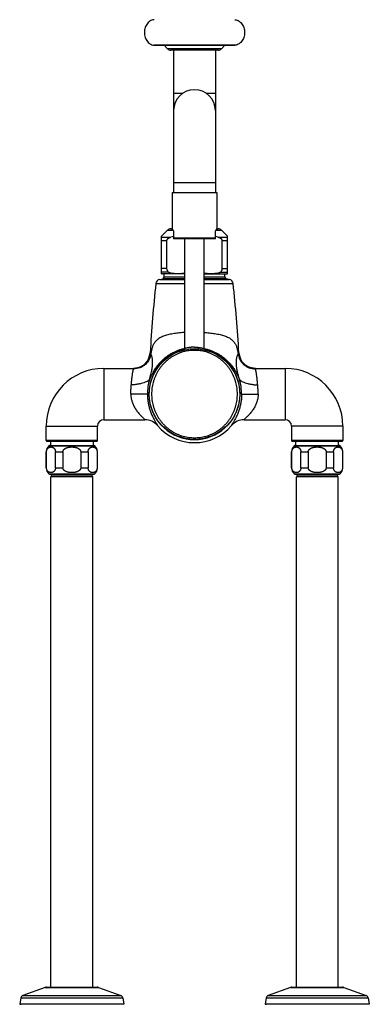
# Model space of a CAD drawing. Header units: millimetres. Extents: x 177 to 351, y 32 to 305.
# Tile 49 of 80: x 177 to 199, y 175 to 236. Entities that reach past the tile are written whole.
import ezdxf

# ---------------------------------------------------------------- set-up
doc = ezdxf.new("R2010")
doc.units = ezdxf.units.MM
doc.header["$LTSCALE"] = 30.734
doc.layers.get('0').update_dxf_attribs({"linetype": 'CONTINUOUS'})

msp = doc.modelspace()

# ---------------------------------------------------------------- linework, layer by layer
at = {"color": 7, "linetype": 'Continuous'}
for p, q in [((190.799, 234.751), (185.751, 234.751)), ((185.751, 234.749), (185.751, 234.751)), ((185.751, 234.749), (190.799, 234.749)), ((186.375, 234.749), (186.587, 234.536)), ((190.175, 234.749), (189.963, 234.536)), ((190.799, 234.749), (190.799, 234.751)), ((189.751, 234.449), (186.799, 234.449)), ((186.975, 234.449), (186.975, 225.579)), ((189.575, 234.449), (189.575, 225.579)), ((186.875, 225.579), (189.675, 225.579)), ((186.875, 225.579), (186.875, 223.351)), ((189.675, 225.579), (189.675, 223.351)), ((186.224, 222.848), (186.587, 223.211)), ((186.799, 223.299), (186.905, 223.299)), ((186.975, 223.179), (186.875, 223.352)), ((186.975, 223.179), (186.975, 222.679)), ((189.675, 223.352), (189.575, 223.179)), ((189.575, 222.679), (189.575, 223.179)), ((189.644, 223.299), (189.751, 223.299)), ((190.326, 222.848), (189.963, 223.211)), ((186.225, 220.502), (186.225, 222.849)), ((186.558, 220.828), (186.558, 222.574)), ((186.975, 222.736), (189.575, 222.736)), ((189.575, 222.679), (186.975, 222.679)), ((187.675, 215.839), (187.675, 222.679)), ((188.875, 215.839), (188.875, 222.679)), ((189.991, 220.828), (189.991, 222.574)), ((190.325, 220.502), (190.325, 222.849)), ((187.675, 220.499), (186.255, 220.499)), ((186.375, 220.282), (186.375, 220.499)), ((188.875, 220.499), (190.295, 220.499)), ((190.175, 220.282), (190.175, 220.499)), ((186.11, 220.152), (186.292, 220.184)), ((190.439, 220.152), (190.257, 220.184)), ((182.625, 214.599), (184.481, 214.599)), ((192.069, 214.599), (193.925, 214.599)), ((182.625, 211.399), (185.182, 211.399)), ((191.367, 211.399), (193.925, 211.399)), ((179.025, 210.099), (179.025, 210.999)), ((182.225, 210.099), (182.225, 210.999)), ((194.325, 210.999), (194.325, 210.099)), ((197.525, 210.999), (197.525, 210.099)), ((182.175, 210.049), (179.075, 210.049)), ((179.303, 210.049), (179.303, 209.799)), ((181.947, 210.049), (181.947, 209.799)), ((197.475, 210.049), (194.375, 210.049)), ((194.603, 209.799), (194.603, 210.049)), ((197.247, 209.799), (197.247, 210.049)), ((179.26, 209.799), (181.989, 209.799)), ((194.56, 209.799), (197.289, 209.799)), ((179.025, 208.399), (179.025, 209.399)), ((179.047, 208.399), (179.047, 209.399)), ((179.604, 208.399), (179.604, 209.399)), ((180.068, 209.399), (180.068, 208.399)), ((181.182, 209.399), (181.182, 208.399)), ((181.645, 209.399), (181.645, 208.399)), ((182.202, 209.399), (182.202, 208.399)), ((182.225, 208.399), (182.225, 209.399)), ((194.325, 208.399), (194.325, 209.399)), ((194.347, 208.399), (194.347, 209.399)), ((194.904, 208.399), (194.904, 209.399)), ((195.368, 209.399), (195.368, 208.399)), ((196.482, 209.399), (196.482, 208.399)), ((196.945, 209.399), (196.945, 208.399)), ((197.502, 209.399), (197.502, 208.399)), ((197.525, 208.399), (197.525, 209.399)), ((179.26, 207.999), (181.989, 207.999)), ((179.325, 176.009), (179.325, 207.839)), ((181.825, 207.939), (179.425, 207.939)), ((181.925, 176.009), (181.925, 207.839)), ((194.56, 207.999), (197.289, 207.999)), ((194.625, 176.009), (194.625, 207.839)), ((197.125, 207.939), (194.725, 207.939)), ((197.225, 176.009), (197.225, 207.839)), ((178.954, 175.992), (177.571, 175.488)), ((179.05, 176.009), (182.2, 176.009)), ((182.295, 175.992), (183.679, 175.488)), ((194.254, 175.992), (192.871, 175.488)), ((194.35, 176.009), (197.5, 176.009)), ((197.595, 175.992), (198.979, 175.488)), ((177.442, 175.335), (177.375, 174.954)), ((183.808, 175.335), (183.875, 174.954)), ((192.742, 175.335), (192.675, 174.954)), ((199.108, 175.335), (199.175, 174.954)), ((177.375, 174.954), (177.46, 174.939)), ((183.875, 174.954), (177.375, 174.954)), ((183.79, 174.939), (177.46, 174.939)), ((183.875, 174.954), (183.79, 174.939)), ((199.175, 174.954), (192.675, 174.954)), ((192.675, 174.954), (192.76, 174.939)), ((199.09, 174.939), (192.76, 174.939)), ((199.175, 174.954), (199.09, 174.939))]:
    msp.add_line(p, q, dxfattribs=at)
at = {"color": 9, "linetype": 'Continuous'}
for p, q in [((189.963, 234.536), (186.587, 234.536)), ((187.532, 231.749), (186.975, 231.749)), ((189.575, 231.749), (189.017, 231.749)), ((189.575, 226.181), (186.975, 226.181)), ((186.587, 223.211), (186.956, 223.211)), ((189.593, 223.211), (189.963, 223.211)), ((186.225, 222.786), (186.809, 222.786)), ((186.225, 222.574), (186.558, 222.574)), ((189.74, 222.786), (190.325, 222.786)), ((189.991, 222.574), (190.325, 222.574)), ((186.558, 220.828), (186.225, 220.828)), ((186.655, 220.6), (186.225, 220.6)), ((189.894, 220.6), (190.325, 220.6)), ((189.991, 220.828), (190.325, 220.828)), ((185.864, 219.889), (187.675, 219.889)), ((186.11, 220.152), (187.675, 220.152)), ((187.675, 220.184), (186.292, 220.184)), ((187.675, 220.282), (186.375, 220.282)), ((190.175, 220.282), (188.875, 220.282)), ((190.257, 220.184), (188.875, 220.184)), ((188.875, 220.152), (190.439, 220.152)), ((188.875, 219.889), (190.686, 219.889)), ((182.625, 214.599), (182.625, 211.399)), ((193.925, 214.599), (193.925, 211.399)), ((185.336, 212.999), (184.307, 212.999)), ((191.213, 212.999), (192.243, 212.999)), ((179.025, 210.999), (182.225, 210.999)), ((197.525, 210.999), (194.325, 210.999)), ((182.225, 210.099), (179.025, 210.099)), ((197.525, 210.099), (194.325, 210.099)), ((179.194, 209.774), (182.055, 209.774)), ((194.494, 209.774), (197.355, 209.774)), ((179.025, 209.399), (179.047, 209.399)), ((179.604, 209.399), (180.068, 209.399)), ((181.182, 209.399), (181.645, 209.399)), ((182.202, 209.399), (182.225, 209.399)), ((194.325, 209.399), (194.347, 209.399)), ((194.904, 209.399), (195.368, 209.399)), ((196.482, 209.399), (196.945, 209.399)), ((197.502, 209.399), (197.525, 209.399)), ((179.025, 208.399), (179.047, 208.399)), ((179.604, 208.399), (180.068, 208.399)), ((181.182, 208.399), (181.645, 208.399)), ((182.202, 208.399), (182.225, 208.399)), ((194.325, 208.399), (194.347, 208.399)), ((194.904, 208.399), (195.368, 208.399)), ((196.482, 208.399), (196.945, 208.399)), ((197.502, 208.399), (197.525, 208.399)), ((179.194, 208.024), (182.055, 208.024)), ((181.925, 207.839), (179.325, 207.839)), ((194.494, 208.024), (197.355, 208.024)), ((197.225, 207.839), (194.625, 207.839)), ((178.954, 175.992), (182.295, 175.992)), ((194.254, 175.992), (197.595, 175.992)), ((177.442, 175.335), (183.808, 175.335)), ((177.571, 175.488), (183.679, 175.488)), ((192.742, 175.335), (199.108, 175.335)), ((192.871, 175.488), (198.979, 175.488))]:
    msp.add_line(p, q, dxfattribs=at)
at = {"color": 7, "linetype": 'Continuous'}
for points in [[(185.221, 214.913), (185.21, 214.901), (185.188, 214.88), (185.166, 214.86), (185.144, 214.84), (185.12, 214.821), (185.096, 214.802), (185.072, 214.785), (185.046, 214.768), (185.021, 214.751), (184.995, 214.736), (184.968, 214.721), (184.941, 214.707), (184.914, 214.694), (184.887, 214.682), (184.859, 214.67), (184.831, 214.66), (184.802, 214.65), (184.774, 214.641), (184.745, 214.633), (184.715, 214.626), (184.686, 214.619), (184.656, 214.613), (184.626, 214.609), (184.596, 214.605), (184.565, 214.602), (184.535, 214.6), (184.505, 214.599), (184.481, 214.599)], [(192.069, 214.599), (192.044, 214.599), (192.014, 214.6), (191.984, 214.602), (191.954, 214.605), (191.924, 214.609), (191.894, 214.613), (191.864, 214.619), (191.834, 214.626), (191.805, 214.633), (191.776, 214.641), (191.747, 214.65), (191.719, 214.66), (191.691, 214.67), (191.663, 214.682), (191.635, 214.694), (191.608, 214.707), (191.581, 214.721), (191.555, 214.736), (191.529, 214.751), (191.503, 214.768), (191.478, 214.785), (191.453, 214.802), (191.429, 214.821), (191.406, 214.84), (191.383, 214.86), (191.361, 214.88), (191.34, 214.901), (191.328, 214.913)]]:
    msp.add_lwpolyline(points, dxfattribs=at)
msp.add_circle((188.275, 212.999), 2.825, dxfattribs=at)
for centre, radius, start, end in [((186.799, 234.749), 0.3, 225, 270), ((189.751, 234.749), 0.3, 270, 315), ((188.275, 230.681), 1.3, 0, 180), ((186.799, 222.999), 0.3, 90, 135), ((189.751, 222.999), 0.3, 45, 90), ((187.282, 221.096), 1.756, 100.0667, 105.60439), ((189.268, 221.096), 1.756, 74.39561, 79.9333), ((186.255, 220.649), 0.15, 258.44833, 270), ((190.295, 220.649), 0.15, 270, 281.55167), ((270.062, 210.799), 84.687, 173.83811, 176.76977), ((186.162, 219.856), 0.3, 100, 173.83811), ((186.275, 220.282), 0.1, 280, 360), ((190.275, 220.282), 0.1, 180, 260), ((190.387, 219.856), 0.3, 6.16189, 80), ((106.488, 210.799), 84.687, 3.23023, 6.16189), ((184.481, 215.629), 1.03, 269.99969, 356.77014), ((187.575, 215.839), 0.1, 283.84654, 360), ((188.975, 215.839), 0.1, 180, 256.15347), ((192.069, 215.629), 1.03, 183.22986, 270.00031), ((182.625, 210.999), 3.6, 90, 180), ((193.925, 210.999), 3.6, 0, 90), ((182.625, 210.999), 0.4, 90, 180), ((185.183, 210.368), 1.031, 40.40401, 90.02251), ((191.367, 210.368), 1.031, 89.97749, 139.59599), ((193.925, 210.999), 0.4, 0, 90), ((188.275, 212.998), 3.029, 220.38826, 270.0004), ((188.275, 212.998), 3.029, 269.99959, 319.61172), ((179.075, 210.099), 0.05, 180, 270), ((182.175, 210.099), 0.05, 270, 360), ((194.375, 210.099), 0.05, 180, 270), ((197.475, 210.099), 0.05, 270, 360), ((179.525, 209.399), 0.5, 131.40962, 180), ((179.26, 209.699), 0.1, 90, 131.40962), ((181.989, 209.699), 0.1, 48.59038, 90), ((181.725, 209.399), 0.5, 0, 48.59038), ((194.825, 209.399), 0.5, 131.40962, 180), ((194.56, 209.699), 0.1, 90, 131.40962), ((197.289, 209.699), 0.1, 48.59038, 90), ((197.025, 209.399), 0.5, 0, 48.59038), ((179.525, 208.399), 0.5, 180, 228.59038), ((181.725, 208.399), 0.5, 311.40962, 360), ((194.825, 208.399), 0.5, 180, 228.59038), ((197.025, 208.399), 0.5, 311.40962, 360), ((179.26, 208.099), 0.1, 228.59038, 270), ((179.425, 207.839), 0.1, 90, 180), ((181.825, 207.839), 0.1, 0, 90), ((181.989, 208.099), 0.1, 270, 311.40962), ((194.56, 208.099), 0.1, 228.59038, 270), ((194.725, 207.839), 0.1, 90, 180), ((197.125, 207.839), 0.1, 0, 90), ((197.289, 208.099), 0.1, 270, 311.40962), ((179.05, 175.729), 0.28, 90, 110), ((182.2, 175.729), 0.28, 70, 90), ((194.35, 175.729), 0.28, 90, 110), ((197.5, 175.729), 0.28, 70, 90), ((177.639, 175.3), 0.2, 110, 170), ((183.611, 175.3), 0.2, 10, 70), ((192.939, 175.3), 0.2, 110, 170), ((198.911, 175.3), 0.2, 10, 70)]:
    msp.add_arc(centre, radius, start, end, dxfattribs=at)
at = {"color": 9, "linetype": 'Continuous'}
for centre, radius, start, end in [((188.275, 212.999), 2.838, 102.89948, 77.10052), ((188.44, 213.001), 3.103, 162.94238, 180.03851), ((188.11, 213.001), 3.103, 359.96149, 17.05762)]:
    msp.add_arc(centre, radius, start, end, dxfattribs=at)
at = {"color": 7, "linetype": 'Continuous'}
for points, knots in [([(185.751, 236.346), (185.725, 236.344), (185.656, 236.332), (185.547, 236.291), (185.434, 236.216), (185.335, 236.116), (185.255, 235.994), (185.195, 235.855), (185.158, 235.705), (185.146, 235.549), (185.158, 235.392), (185.195, 235.242), (185.255, 235.103), (185.335, 234.981), (185.434, 234.881), (185.547, 234.806), (185.656, 234.765), (185.725, 234.753), (185.751, 234.751)], [0, 0, 0, 0, 0.079143, 0.2093, 0.343813, 0.483814, 0.629523, 0.780312, 0.934878, 1.091449, 1.24802, 1.402586, 1.553375, 1.699084, 1.839085, 1.973598, 2.103755, 2.182898, 2.182898, 2.182898, 2.182898]), ([(190.799, 236.346), (190.825, 236.344), (190.894, 236.332), (191.002, 236.291), (191.115, 236.216), (191.214, 236.116), (191.295, 235.994), (191.355, 235.855), (191.392, 235.705), (191.404, 235.549), (191.392, 235.392), (191.355, 235.242), (191.295, 235.103), (191.214, 234.981), (191.115, 234.881), (191.002, 234.806), (190.894, 234.765), (190.825, 234.753), (190.799, 234.751)], [0, 0, 0, 0, 0.079143, 0.2093, 0.343813, 0.483814, 0.629523, 0.780312, 0.934878, 1.091449, 1.24802, 1.402586, 1.553375, 1.699084, 1.839085, 1.973598, 2.103755, 2.182898, 2.182898, 2.182898, 2.182898]), ([(186.558, 222.574), (186.558, 222.58), (186.559, 222.591), (186.563, 222.609), (186.569, 222.626), (186.578, 222.645), (186.591, 222.664), (186.608, 222.683), (186.629, 222.702), (186.655, 222.721), (186.686, 222.739), (186.722, 222.756), (186.763, 222.773), (186.793, 222.782), (186.809, 222.786)], [0, 0, 0, 0, 0.0169073, 0.034328, 0.0529315, 0.0732767, 0.0959497, 0.1213629, 0.1497929, 0.1815844, 0.2171416, 0.256903, 0.3013595, 0.3510831, 0.3510831, 0.3510831, 0.3510831]), ([(189.74, 222.786), (189.756, 222.782), (189.786, 222.773), (189.828, 222.756), (189.864, 222.739), (189.895, 222.721), (189.92, 222.702), (189.942, 222.683), (189.959, 222.664), (189.971, 222.645), (189.981, 222.626), (189.987, 222.609), (189.99, 222.591), (189.991, 222.58), (189.991, 222.574)], [0, 0, 0, 0, 0.0497154, 0.0941704, 0.1339342, 0.1694962, 0.2012935, 0.2297301, 0.255153, 0.2778267, 0.2981684, 0.3167656, 0.3341797, 0.3510831, 0.3510831, 0.3510831, 0.3510831]), ([(186.655, 220.6), (186.645, 220.61), (186.627, 220.632), (186.604, 220.665), (186.587, 220.699), (186.574, 220.731), (186.565, 220.764), (186.559, 220.796), (186.558, 220.817), (186.558, 220.828)], [0, 0, 0, 0, 0.044123, 0.0844004, 0.1216538, 0.1566056, 0.1899006, 0.2221249, 0.2538246, 0.2538246, 0.2538246, 0.2538246]), ([(187.675, 220.527), (187.667, 220.525), (187.646, 220.522), (187.61, 220.516), (187.564, 220.512), (187.514, 220.508), (187.458, 220.505), (187.396, 220.503), (187.326, 220.502), (187.251, 220.501), (187.175, 220.502), (187.105, 220.503), (187.042, 220.505), (186.986, 220.508), (186.935, 220.512), (186.89, 220.516), (186.849, 220.522), (186.813, 220.529), (186.781, 220.537), (186.752, 220.545), (186.726, 220.555), (186.704, 220.565), (186.685, 220.576), (186.669, 220.587), (186.659, 220.595), (186.655, 220.6)], [0, 0, 0, 0, 0.023766, 0.064628, 0.109911, 0.160135, 0.215911, 0.278013, 0.34726, 0.424834, 0.50371, 0.574282, 0.636745, 0.692587, 0.742799, 0.788074, 0.828931, 0.865817, 0.899108, 0.929117, 0.956132, 0.980429, 1.002271, 1.021895, 1.039532, 1.039532, 1.039532, 1.039532]), ([(189.894, 220.6), (189.89, 220.595), (189.881, 220.587), (189.865, 220.576), (189.846, 220.565), (189.823, 220.555), (189.798, 220.545), (189.769, 220.537), (189.737, 220.529), (189.7, 220.522), (189.66, 220.516), (189.614, 220.512), (189.564, 220.508), (189.508, 220.505), (189.446, 220.503), (189.376, 220.502), (189.301, 220.501), (189.225, 220.502), (189.155, 220.503), (189.092, 220.505), (189.036, 220.508), (188.985, 220.512), (188.94, 220.516), (188.904, 220.522), (188.883, 220.525), (188.875, 220.527)], [0, 0, 0, 0, 0.017638, 0.037264, 0.059107, 0.083407, 0.110425, 0.140438, 0.173733, 0.210623, 0.251489, 0.296777, 0.347007, 0.402791, 0.464899, 0.534165, 0.611702, 0.690536, 0.761123, 0.823582, 0.879426, 0.929638, 0.974914, 1.015774, 1.039532, 1.039532, 1.039532, 1.039532]), ([(189.991, 220.828), (189.991, 220.817), (189.99, 220.796), (189.985, 220.764), (189.976, 220.731), (189.963, 220.699), (189.945, 220.665), (189.922, 220.632), (189.904, 220.61), (189.894, 220.6)], [0, 0, 0, 0, 0.0316997, 0.063924, 0.097219, 0.1321708, 0.1694242, 0.2097016, 0.2538246, 0.2538246, 0.2538246, 0.2538246]), ([(179.047, 209.399), (179.047, 209.404), (179.048, 209.414), (179.049, 209.43), (179.051, 209.446), (179.053, 209.463), (179.057, 209.479), (179.061, 209.495), (179.066, 209.512), (179.073, 209.529), (179.081, 209.546), (179.09, 209.563), (179.1, 209.579), (179.113, 209.596), (179.126, 209.613), (179.142, 209.628), (179.16, 209.643), (179.179, 209.657), (179.2, 209.669), (179.223, 209.679), (179.247, 209.688), (179.273, 209.694), (179.299, 209.698), (179.326, 209.699), (179.352, 209.698), (179.379, 209.694), (179.404, 209.688), (179.429, 209.679), (179.451, 209.669), (179.472, 209.657), (179.492, 209.643), (179.509, 209.628), (179.525, 209.613), (179.539, 209.596), (179.551, 209.579), (179.562, 209.563), (179.571, 209.546), (179.579, 209.529), (179.585, 209.512), (179.59, 209.495), (179.595, 209.479), (179.598, 209.463), (179.601, 209.446), (179.603, 209.43), (179.604, 209.414), (179.604, 209.404), (179.604, 209.399)], [0, 0, 0, 0, 0.0158886, 0.0318583, 0.0479387, 0.0642685, 0.080908, 0.0978732, 0.1153064, 0.1332509, 0.1517867, 0.171017, 0.1909689, 0.211698, 0.2331639, 0.255372, 0.2782706, 0.3018806, 0.3262058, 0.3512415, 0.3769154, 0.4031327, 0.4297428, 0.4565625, 0.4833821, 0.5099922, 0.5362095, 0.5618836, 0.5869194, 0.6112448, 0.6348549, 0.6577535, 0.6799617, 0.7014276, 0.7221567, 0.7421086, 0.761339, 0.7798748, 0.7978192, 0.8152525, 0.8322177, 0.8488572, 0.865187, 0.8812674, 0.8972371, 0.9131257, 0.9131257, 0.9131257, 0.9131257]), ([(180.068, 209.399), (180.068, 209.404), (180.068, 209.414), (180.071, 209.43), (180.074, 209.447), (180.08, 209.463), (180.087, 209.479), (180.096, 209.496), (180.106, 209.512), (180.12, 209.529), (180.135, 209.546), (180.153, 209.563), (180.175, 209.58), (180.199, 209.597), (180.227, 209.613), (180.258, 209.629), (180.294, 209.643), (180.332, 209.657), (180.374, 209.669), (180.42, 209.679), (180.468, 209.688), (180.519, 209.694), (180.571, 209.698), (180.625, 209.699), (180.678, 209.698), (180.731, 209.694), (180.781, 209.688), (180.83, 209.679), (180.875, 209.669), (180.917, 209.657), (180.956, 209.643), (180.991, 209.629), (181.023, 209.613), (181.051, 209.597), (181.075, 209.58), (181.096, 209.563), (181.114, 209.546), (181.13, 209.529), (181.143, 209.512), (181.154, 209.496), (181.163, 209.479), (181.17, 209.463), (181.175, 209.447), (181.179, 209.43), (181.181, 209.414), (181.182, 209.404), (181.182, 209.399)], [0, 0, 0, 0, 0.0159, 0.031982, 0.048377, 0.065336, 0.083039, 0.101631, 0.12141, 0.142584, 0.165425, 0.190257, 0.217327, 0.246926, 0.279196, 0.314311, 0.3523, 0.393245, 0.43713, 0.483845, 0.533079, 0.584401, 0.637211, 0.690803, 0.744395, 0.797205, 0.848527, 0.897761, 0.944476, 0.988361, 1.029306, 1.067295, 1.10241, 1.13468, 1.164279, 1.191349, 1.216181, 1.239022, 1.260196, 1.279975, 1.298567, 1.31627, 1.333229, 1.349624, 1.365706, 1.381606, 1.381606, 1.381606, 1.381606]), ([(181.645, 209.399), (181.645, 209.404), (181.646, 209.414), (181.647, 209.43), (181.649, 209.446), (181.651, 209.463), (181.655, 209.479), (181.659, 209.495), (181.665, 209.512), (181.671, 209.529), (181.679, 209.546), (181.688, 209.563), (181.698, 209.579), (181.711, 209.596), (181.725, 209.613), (181.74, 209.628), (181.758, 209.643), (181.777, 209.657), (181.798, 209.669), (181.821, 209.679), (181.845, 209.688), (181.871, 209.694), (181.897, 209.698), (181.924, 209.699), (181.951, 209.698), (181.977, 209.694), (182.002, 209.688), (182.027, 209.679), (182.049, 209.669), (182.071, 209.657), (182.09, 209.643), (182.107, 209.628), (182.123, 209.613), (182.137, 209.596), (182.149, 209.579), (182.16, 209.563), (182.169, 209.546), (182.177, 209.529), (182.183, 209.512), (182.188, 209.495), (182.193, 209.479), (182.196, 209.463), (182.199, 209.446), (182.201, 209.43), (182.202, 209.414), (182.202, 209.404), (182.202, 209.399)], [0, 0, 0, 0, 0.0158885, 0.0318581, 0.0479384, 0.0642683, 0.0809078, 0.097873, 0.1153063, 0.1332506, 0.1517865, 0.1710168, 0.1909688, 0.211698, 0.2331641, 0.2553724, 0.2782711, 0.3018812, 0.3262066, 0.3512424, 0.3769165, 0.4031336, 0.4297436, 0.4565631, 0.4833827, 0.5099927, 0.5362098, 0.5618837, 0.5869194, 0.6112447, 0.6348547, 0.6577534, 0.6799616, 0.7014277, 0.7221568, 0.7421088, 0.7613392, 0.779875, 0.7978194, 0.8152527, 0.8322178, 0.8488573, 0.8651872, 0.8812675, 0.8972372, 0.9131257, 0.9131257, 0.9131257, 0.9131257]), ([(194.347, 209.399), (194.347, 209.404), (194.348, 209.414), (194.349, 209.43), (194.351, 209.446), (194.353, 209.463), (194.357, 209.479), (194.361, 209.495), (194.366, 209.512), (194.373, 209.529), (194.381, 209.546), (194.39, 209.563), (194.4, 209.579), (194.413, 209.596), (194.426, 209.613), (194.442, 209.628), (194.46, 209.643), (194.479, 209.657), (194.5, 209.669), (194.523, 209.679), (194.547, 209.688), (194.573, 209.694), (194.599, 209.698), (194.626, 209.699), (194.652, 209.698), (194.679, 209.694), (194.704, 209.688), (194.729, 209.679), (194.751, 209.669), (194.772, 209.657), (194.792, 209.643), (194.809, 209.628), (194.825, 209.613), (194.839, 209.596), (194.851, 209.579), (194.862, 209.563), (194.871, 209.546), (194.879, 209.529), (194.885, 209.512), (194.89, 209.495), (194.895, 209.479), (194.898, 209.463), (194.901, 209.446), (194.903, 209.43), (194.904, 209.414), (194.904, 209.404), (194.904, 209.399)], [0, 0, 0, 0, 0.0158886, 0.0318583, 0.0479387, 0.0642685, 0.080908, 0.0978732, 0.1153064, 0.1332509, 0.1517867, 0.171017, 0.1909689, 0.211698, 0.2331639, 0.255372, 0.2782706, 0.3018806, 0.3262058, 0.3512415, 0.3769154, 0.4031327, 0.4297428, 0.4565625, 0.4833821, 0.5099922, 0.5362095, 0.5618836, 0.5869194, 0.6112448, 0.6348549, 0.6577535, 0.6799617, 0.7014276, 0.7221567, 0.7421086, 0.761339, 0.7798748, 0.7978192, 0.8152525, 0.8322177, 0.8488572, 0.865187, 0.8812674, 0.8972371, 0.9131257, 0.9131257, 0.9131257, 0.9131257]), ([(195.368, 209.399), (195.368, 209.404), (195.368, 209.414), (195.371, 209.43), (195.374, 209.447), (195.38, 209.463), (195.387, 209.479), (195.396, 209.496), (195.406, 209.512), (195.42, 209.529), (195.435, 209.546), (195.453, 209.563), (195.475, 209.58), (195.499, 209.597), (195.527, 209.613), (195.558, 209.629), (195.594, 209.643), (195.632, 209.657), (195.674, 209.669), (195.72, 209.679), (195.768, 209.688), (195.819, 209.694), (195.871, 209.698), (195.925, 209.699), (195.978, 209.698), (196.031, 209.694), (196.081, 209.688), (196.13, 209.679), (196.175, 209.669), (196.217, 209.657), (196.256, 209.643), (196.291, 209.629), (196.323, 209.613), (196.351, 209.597), (196.375, 209.58), (196.396, 209.563), (196.414, 209.546), (196.43, 209.529), (196.443, 209.512), (196.454, 209.496), (196.463, 209.479), (196.47, 209.463), (196.475, 209.447), (196.479, 209.43), (196.481, 209.414), (196.482, 209.404), (196.482, 209.399)], [0, 0, 0, 0, 0.0159, 0.031982, 0.048377, 0.065336, 0.083039, 0.101631, 0.12141, 0.142584, 0.165425, 0.190257, 0.217327, 0.246926, 0.279196, 0.314311, 0.3523, 0.393245, 0.43713, 0.483845, 0.533079, 0.584401, 0.637211, 0.690803, 0.744395, 0.797205, 0.848527, 0.897761, 0.944476, 0.988361, 1.029306, 1.067295, 1.10241, 1.13468, 1.164279, 1.191349, 1.216181, 1.239022, 1.260196, 1.279975, 1.298567, 1.31627, 1.333229, 1.349624, 1.365706, 1.381606, 1.381606, 1.381606, 1.381606]), ([(196.945, 209.399), (196.945, 209.404), (196.946, 209.414), (196.947, 209.43), (196.949, 209.446), (196.951, 209.463), (196.955, 209.479), (196.959, 209.495), (196.965, 209.512), (196.971, 209.529), (196.979, 209.546), (196.988, 209.563), (196.998, 209.579), (197.011, 209.596), (197.025, 209.613), (197.04, 209.628), (197.058, 209.643), (197.077, 209.657), (197.098, 209.669), (197.121, 209.679), (197.145, 209.688), (197.171, 209.694), (197.197, 209.698), (197.224, 209.699), (197.251, 209.698), (197.277, 209.694), (197.302, 209.688), (197.327, 209.679), (197.349, 209.669), (197.371, 209.657), (197.39, 209.643), (197.407, 209.628), (197.423, 209.613), (197.437, 209.596), (197.449, 209.579), (197.46, 209.563), (197.469, 209.546), (197.477, 209.529), (197.483, 209.512), (197.488, 209.495), (197.493, 209.479), (197.496, 209.463), (197.499, 209.446), (197.501, 209.43), (197.502, 209.414), (197.502, 209.404), (197.502, 209.399)], [0, 0, 0, 0, 0.0158885, 0.0318581, 0.0479384, 0.0642683, 0.0809078, 0.097873, 0.1153063, 0.1332506, 0.1517865, 0.1710168, 0.1909688, 0.211698, 0.2331641, 0.2553724, 0.2782711, 0.3018812, 0.3262066, 0.3512424, 0.3769165, 0.4031336, 0.4297436, 0.4565631, 0.4833827, 0.5099927, 0.5362098, 0.5618837, 0.5869194, 0.6112447, 0.6348547, 0.6577534, 0.6799616, 0.7014277, 0.7221568, 0.7421088, 0.7613392, 0.779875, 0.7978194, 0.8152527, 0.8322178, 0.8488573, 0.8651872, 0.8812675, 0.8972372, 0.9131257, 0.9131257, 0.9131257, 0.9131257]), ([(179.604, 208.399), (179.604, 208.393), (179.604, 208.383), (179.603, 208.367), (179.601, 208.351), (179.598, 208.334), (179.595, 208.318), (179.59, 208.302), (179.585, 208.285), (179.579, 208.268), (179.571, 208.251), (179.562, 208.235), (179.551, 208.218), (179.539, 208.201), (179.525, 208.184), (179.509, 208.169), (179.492, 208.154), (179.472, 208.14), (179.451, 208.128), (179.429, 208.118), (179.404, 208.109), (179.379, 208.103), (179.352, 208.099), (179.326, 208.098), (179.299, 208.099), (179.273, 208.103), (179.247, 208.109), (179.223, 208.118), (179.2, 208.128), (179.179, 208.14), (179.16, 208.154), (179.142, 208.169), (179.126, 208.184), (179.113, 208.201), (179.1, 208.218), (179.09, 208.235), (179.081, 208.251), (179.073, 208.268), (179.066, 208.285), (179.061, 208.302), (179.057, 208.318), (179.053, 208.334), (179.051, 208.351), (179.049, 208.367), (179.048, 208.383), (179.047, 208.393), (179.047, 208.399)], [0, 0, 0, 0, 0.0158887, 0.0318585, 0.0479388, 0.0642686, 0.0809081, 0.0978733, 0.1153065, 0.133251, 0.1517867, 0.1710171, 0.1909691, 0.2116983, 0.2331643, 0.2553726, 0.2782712, 0.3018813, 0.3262068, 0.3512425, 0.3769166, 0.4031337, 0.4297437, 0.4565632, 0.4833828, 0.5099927, 0.5362098, 0.5618837, 0.5869193, 0.6112446, 0.6348546, 0.6577532, 0.6799614, 0.7014274, 0.7221566, 0.7421086, 0.7613389, 0.7798747, 0.7978191, 0.8152524, 0.8322175, 0.848857, 0.8651868, 0.8812671, 0.897237, 0.9131257, 0.9131257, 0.9131257, 0.9131257]), ([(181.182, 208.399), (181.182, 208.393), (181.181, 208.383), (181.179, 208.367), (181.175, 208.35), (181.17, 208.334), (181.163, 208.318), (181.154, 208.301), (181.143, 208.285), (181.13, 208.268), (181.114, 208.251), (181.096, 208.234), (181.075, 208.217), (181.051, 208.2), (181.023, 208.184), (180.991, 208.168), (180.956, 208.154), (180.917, 208.14), (180.875, 208.128), (180.83, 208.118), (180.781, 208.109), (180.731, 208.103), (180.678, 208.099), (180.625, 208.098), (180.571, 208.099), (180.519, 208.103), (180.468, 208.109), (180.42, 208.118), (180.374, 208.128), (180.332, 208.14), (180.294, 208.154), (180.258, 208.168), (180.227, 208.184), (180.199, 208.2), (180.175, 208.217), (180.153, 208.234), (180.135, 208.251), (180.12, 208.268), (180.106, 208.285), (180.096, 208.301), (180.087, 208.318), (180.08, 208.334), (180.074, 208.35), (180.071, 208.367), (180.068, 208.383), (180.068, 208.393), (180.068, 208.399)], [0, 0, 0, 0, 0.0159, 0.031982, 0.048378, 0.065336, 0.083039, 0.101631, 0.12141, 0.142584, 0.165425, 0.190257, 0.217327, 0.246926, 0.279197, 0.314312, 0.352301, 0.393246, 0.437131, 0.483846, 0.53308, 0.584401, 0.637212, 0.690803, 0.744394, 0.797205, 0.848526, 0.89776, 0.944475, 0.98836, 1.029305, 1.067294, 1.10241, 1.13468, 1.164279, 1.191349, 1.216181, 1.239022, 1.260196, 1.279975, 1.298567, 1.31627, 1.333229, 1.349624, 1.365706, 1.381606, 1.381606, 1.381606, 1.381606]), ([(182.202, 208.399), (182.202, 208.393), (182.202, 208.383), (182.201, 208.367), (182.199, 208.351), (182.196, 208.334), (182.193, 208.318), (182.188, 208.302), (182.183, 208.285), (182.177, 208.268), (182.169, 208.251), (182.16, 208.235), (182.149, 208.218), (182.137, 208.201), (182.123, 208.184), (182.107, 208.169), (182.09, 208.154), (182.071, 208.14), (182.049, 208.128), (182.027, 208.118), (182.002, 208.109), (181.977, 208.103), (181.951, 208.099), (181.924, 208.098), (181.897, 208.099), (181.871, 208.103), (181.845, 208.109), (181.821, 208.118), (181.798, 208.128), (181.777, 208.14), (181.758, 208.154), (181.74, 208.169), (181.725, 208.184), (181.711, 208.201), (181.698, 208.218), (181.688, 208.235), (181.679, 208.251), (181.671, 208.268), (181.665, 208.285), (181.659, 208.302), (181.655, 208.318), (181.651, 208.334), (181.649, 208.351), (181.647, 208.367), (181.646, 208.383), (181.645, 208.393), (181.645, 208.399)], [0, 0, 0, 0, 0.0158886, 0.0318584, 0.0479387, 0.0642685, 0.080908, 0.0978731, 0.1153064, 0.1332507, 0.1517865, 0.1710169, 0.1909689, 0.2116982, 0.2331644, 0.2553727, 0.2782714, 0.3018814, 0.3262068, 0.3512424, 0.3769162, 0.4031332, 0.4297431, 0.4565625, 0.4833819, 0.5099918, 0.5362088, 0.5618828, 0.5869185, 0.611244, 0.6348541, 0.6577528, 0.6799612, 0.7014274, 0.7221567, 0.7421088, 0.7613392, 0.7798749, 0.7978193, 0.8152526, 0.8322177, 0.8488572, 0.865187, 0.8812673, 0.8972371, 0.9131257, 0.9131257, 0.9131257, 0.9131257]), ([(194.904, 208.399), (194.904, 208.393), (194.904, 208.383), (194.903, 208.367), (194.901, 208.351), (194.898, 208.334), (194.895, 208.318), (194.89, 208.302), (194.885, 208.285), (194.879, 208.268), (194.871, 208.251), (194.862, 208.235), (194.851, 208.218), (194.839, 208.201), (194.825, 208.184), (194.809, 208.169), (194.792, 208.154), (194.772, 208.14), (194.751, 208.128), (194.729, 208.118), (194.704, 208.109), (194.679, 208.103), (194.652, 208.099), (194.626, 208.098), (194.599, 208.099), (194.573, 208.103), (194.547, 208.109), (194.523, 208.118), (194.5, 208.128), (194.479, 208.14), (194.46, 208.154), (194.442, 208.169), (194.426, 208.184), (194.413, 208.201), (194.4, 208.218), (194.39, 208.235), (194.381, 208.251), (194.373, 208.268), (194.366, 208.285), (194.361, 208.302), (194.357, 208.318), (194.353, 208.334), (194.351, 208.351), (194.349, 208.367), (194.348, 208.383), (194.347, 208.393), (194.347, 208.399)], [0, 0, 0, 0, 0.0158887, 0.0318585, 0.0479388, 0.0642686, 0.0809081, 0.0978733, 0.1153065, 0.133251, 0.1517867, 0.1710171, 0.1909691, 0.2116983, 0.2331643, 0.2553726, 0.2782712, 0.3018813, 0.3262068, 0.3512425, 0.3769166, 0.4031337, 0.4297437, 0.4565632, 0.4833828, 0.5099927, 0.5362098, 0.5618837, 0.5869193, 0.6112446, 0.6348546, 0.6577532, 0.6799614, 0.7014274, 0.7221566, 0.7421086, 0.7613389, 0.7798747, 0.7978191, 0.8152524, 0.8322175, 0.848857, 0.8651868, 0.8812671, 0.897237, 0.9131257, 0.9131257, 0.9131257, 0.9131257]), ([(196.482, 208.399), (196.482, 208.393), (196.481, 208.383), (196.479, 208.367), (196.475, 208.35), (196.47, 208.334), (196.463, 208.318), (196.454, 208.301), (196.443, 208.285), (196.43, 208.268), (196.414, 208.251), (196.396, 208.234), (196.375, 208.217), (196.351, 208.2), (196.323, 208.184), (196.291, 208.168), (196.256, 208.154), (196.217, 208.14), (196.175, 208.128), (196.13, 208.118), (196.081, 208.109), (196.031, 208.103), (195.978, 208.099), (195.925, 208.098), (195.871, 208.099), (195.819, 208.103), (195.768, 208.109), (195.72, 208.118), (195.674, 208.128), (195.632, 208.14), (195.594, 208.154), (195.558, 208.168), (195.527, 208.184), (195.499, 208.2), (195.475, 208.217), (195.453, 208.234), (195.435, 208.251), (195.42, 208.268), (195.406, 208.285), (195.396, 208.301), (195.387, 208.318), (195.38, 208.334), (195.374, 208.35), (195.371, 208.367), (195.368, 208.383), (195.368, 208.393), (195.368, 208.399)], [0, 0, 0, 0, 0.0159, 0.031982, 0.048378, 0.065336, 0.083039, 0.101631, 0.12141, 0.142584, 0.165425, 0.190257, 0.217327, 0.246926, 0.279197, 0.314312, 0.352301, 0.393246, 0.437131, 0.483846, 0.53308, 0.584401, 0.637212, 0.690803, 0.744394, 0.797205, 0.848526, 0.89776, 0.944475, 0.98836, 1.029305, 1.067294, 1.10241, 1.13468, 1.164279, 1.191349, 1.216181, 1.239022, 1.260196, 1.279975, 1.298567, 1.31627, 1.333229, 1.349624, 1.365706, 1.381606, 1.381606, 1.381606, 1.381606]), ([(197.502, 208.399), (197.502, 208.393), (197.502, 208.383), (197.501, 208.367), (197.499, 208.351), (197.496, 208.334), (197.493, 208.318), (197.488, 208.302), (197.483, 208.285), (197.477, 208.268), (197.469, 208.251), (197.46, 208.235), (197.449, 208.218), (197.437, 208.201), (197.423, 208.184), (197.407, 208.169), (197.39, 208.154), (197.371, 208.14), (197.349, 208.128), (197.327, 208.118), (197.302, 208.109), (197.277, 208.103), (197.251, 208.099), (197.224, 208.098), (197.197, 208.099), (197.171, 208.103), (197.145, 208.109), (197.121, 208.118), (197.098, 208.128), (197.077, 208.14), (197.058, 208.154), (197.04, 208.169), (197.025, 208.184), (197.011, 208.201), (196.998, 208.218), (196.988, 208.235), (196.979, 208.251), (196.971, 208.268), (196.965, 208.285), (196.959, 208.302), (196.955, 208.318), (196.951, 208.334), (196.949, 208.351), (196.947, 208.367), (196.946, 208.383), (196.945, 208.393), (196.945, 208.399)], [0, 0, 0, 0, 0.0158886, 0.0318584, 0.0479387, 0.0642685, 0.080908, 0.0978731, 0.1153064, 0.1332507, 0.1517865, 0.1710169, 0.1909689, 0.2116982, 0.2331644, 0.2553727, 0.2782714, 0.3018814, 0.3262068, 0.3512424, 0.3769162, 0.4031332, 0.4297431, 0.4565625, 0.4833819, 0.5099918, 0.5362088, 0.5618828, 0.5869185, 0.611244, 0.6348541, 0.6577528, 0.6799612, 0.7014274, 0.7221567, 0.7421088, 0.7613392, 0.7798749, 0.7978193, 0.8152526, 0.8322177, 0.8488572, 0.865187, 0.8812673, 0.8972371, 0.9131257, 0.9131257, 0.9131257, 0.9131257])]:
    msp.add_open_spline(points, degree=3, knots=knots, dxfattribs=at)
at = {"color": 9, "linetype": 'Continuous'}
for points, knots in [([(187.675, 216.838), (187.625, 216.836), (187.515, 216.828), (187.347, 216.814), (187.172, 216.795), (187.003, 216.772), (186.841, 216.745), (186.685, 216.712), (186.538, 216.675), (186.4, 216.632), (186.273, 216.583), (186.157, 216.528), (186.052, 216.467), (185.958, 216.397), (185.877, 216.322), (185.808, 216.242), (185.751, 216.157), (185.704, 216.068), (185.665, 215.977), (185.634, 215.884), (185.608, 215.79), (185.587, 215.693), (185.569, 215.594), (185.559, 215.526), (185.555, 215.491)], [0, 0, 0, 0, 0.149246, 0.329808, 0.505868, 0.676903, 0.842016, 1.000593, 1.152462, 1.297087, 1.433274, 1.561107, 1.682791, 1.799155, 1.909109, 2.014001, 2.116167, 2.21631, 2.314746, 2.412177, 2.509576, 2.607935, 2.708568, 2.81317, 2.81317, 2.81317, 2.81317]), ([(188.875, 216.838), (188.924, 216.836), (189.034, 216.828), (189.202, 216.814), (189.377, 216.795), (189.546, 216.772), (189.709, 216.745), (189.864, 216.712), (190.011, 216.675), (190.149, 216.632), (190.276, 216.583), (190.393, 216.528), (190.498, 216.467), (190.591, 216.397), (190.673, 216.322), (190.742, 216.242), (190.799, 216.157), (190.846, 216.068), (190.885, 215.977), (190.916, 215.884), (190.941, 215.79), (190.962, 215.693), (190.98, 215.594), (190.99, 215.526), (190.995, 215.491)], [0, 0, 0, 0, 0.149246, 0.329808, 0.505868, 0.676903, 0.842016, 1.000593, 1.152462, 1.297087, 1.433274, 1.561107, 1.682791, 1.799155, 1.909109, 2.014001, 2.116167, 2.21631, 2.314746, 2.412177, 2.509576, 2.607935, 2.708568, 2.81317, 2.81317, 2.81317, 2.81317]), ([(187.675, 215.837), (187.611, 215.823), (187.482, 215.792), (187.294, 215.732), (187.109, 215.659), (186.932, 215.575), (186.762, 215.48), (186.6, 215.375), (186.448, 215.262), (186.306, 215.141), (186.177, 215.017), (186.061, 214.891), (185.957, 214.766), (185.867, 214.644), (185.79, 214.53), (185.726, 214.425), (185.672, 214.33), (185.628, 214.246), (185.591, 214.172), (185.561, 214.108), (185.536, 214.053), (185.516, 214.006), (185.499, 213.968), (185.485, 213.937), (185.477, 213.919), (185.473, 213.911)], [0, 0, 0, 0, 0.196493, 0.39555, 0.593758, 0.790653, 0.985083, 1.17694, 1.367498, 1.554866, 1.734323, 1.905177, 2.068581, 2.221325, 2.359641, 2.482409, 2.59027, 2.685396, 2.768324, 2.838799, 2.898252, 2.9487, 2.990932, 3.024962, 3.050583, 3.050583, 3.050583, 3.050583]), ([(185.555, 215.491), (185.549, 215.501), (185.539, 215.519), (185.525, 215.541), (185.517, 215.557), (185.512, 215.566), (185.51, 215.57), (185.509, 215.57)], [0, 0, 0, 0, 0.0348385, 0.06047386, 0.07819052, 0.08825499, 0.09120897, 0.09120897, 0.09120897, 0.09120897]), ([(188.275, 215.725), (188.216, 215.725), (188.099, 215.721), (187.924, 215.704), (187.749, 215.674), (187.576, 215.633), (187.404, 215.579), (187.235, 215.513), (187.07, 215.435), (186.908, 215.345), (186.752, 215.243), (186.603, 215.13), (186.461, 215.006), (186.328, 214.872), (186.204, 214.728), (186.09, 214.576), (185.988, 214.417), (185.897, 214.252), (185.818, 214.082), (185.75, 213.907), (185.695, 213.729), (185.653, 213.549), (185.622, 213.367), (185.604, 213.183), (185.598, 212.999), (185.604, 212.815), (185.622, 212.632), (185.653, 212.449), (185.695, 212.269), (185.75, 212.091), (185.817, 211.916), (185.897, 211.746), (185.988, 211.581), (186.09, 211.422), (186.204, 211.27), (186.328, 211.127), (186.461, 210.992), (186.603, 210.868), (186.752, 210.755), (186.908, 210.653), (187.07, 210.563), (187.235, 210.485), (187.404, 210.419), (187.576, 210.365), (187.749, 210.324), (187.924, 210.294), (188.099, 210.277), (188.216, 210.273), (188.275, 210.273)], [0, 0, 0, 0, 0.175102, 0.351182, 0.528197, 0.706272, 0.885791, 1.066969, 1.249866, 1.434458, 1.620647, 1.808186, 1.996764, 2.186018, 2.375565, 2.565052, 2.754146, 2.942622, 3.130301, 3.317129, 3.503107, 3.688329, 3.872932, 4.057105, 4.241058, 4.425019, 4.609214, 4.79385, 4.979117, 5.165142, 5.352019, 5.539742, 5.728255, 5.917382, 6.106897, 6.296469, 6.485745, 6.674344, 6.861895, 7.048092, 7.232685, 7.415582, 7.59676, 7.776278, 7.954354, 8.131379, 8.307475, 8.482588, 8.482588, 8.482588, 8.482588]), ([(188.275, 215.924), (188.256, 215.924), (188.217, 215.923), (188.16, 215.921), (188.103, 215.917), (188.048, 215.912), (187.995, 215.906), (187.944, 215.899), (187.896, 215.891), (187.852, 215.882), (187.812, 215.874), (187.776, 215.866), (187.746, 215.858), (187.721, 215.852), (187.702, 215.846), (187.687, 215.843), (187.681, 215.839), (187.675, 215.84), (187.675, 215.839)], [0, 0, 0, 0, 0.0577565, 0.1153136, 0.172156, 0.2277882, 0.2816971, 0.3333008, 0.3819912, 0.4271476, 0.4681705, 0.504533, 0.5357943, 0.5616392, 0.5818653, 0.5963556, 0.6050627, 0.6079643, 0.6079643, 0.6079643, 0.6079643]), ([(188.275, 215.924), (188.294, 215.924), (188.332, 215.923), (188.39, 215.921), (188.446, 215.917), (188.502, 215.912), (188.555, 215.906), (188.606, 215.899), (188.654, 215.891), (188.698, 215.882), (188.738, 215.874), (188.773, 215.866), (188.803, 215.858), (188.829, 215.852), (188.847, 215.846), (188.863, 215.843), (188.869, 215.839), (188.875, 215.84), (188.875, 215.839)], [0, 0, 0, 0, 0.0577572, 0.1153115, 0.172149, 0.2277765, 0.2816829, 0.3332862, 0.3819774, 0.4271351, 0.4681597, 0.5045242, 0.5357874, 0.5616342, 0.5818621, 0.596354, 0.6050623, 0.6079643, 0.6079643, 0.6079643, 0.6079643]), ([(188.275, 210.273), (188.333, 210.273), (188.45, 210.277), (188.626, 210.294), (188.8, 210.324), (188.974, 210.365), (189.145, 210.419), (189.314, 210.485), (189.48, 210.563), (189.641, 210.653), (189.797, 210.755), (189.947, 210.868), (190.089, 210.992), (190.222, 211.126), (190.346, 211.27), (190.459, 211.422), (190.562, 211.581), (190.653, 211.746), (190.732, 211.916), (190.799, 212.091), (190.854, 212.269), (190.897, 212.449), (190.927, 212.631), (190.946, 212.815), (190.952, 212.999), (190.946, 213.183), (190.927, 213.366), (190.897, 213.549), (190.854, 213.729), (190.799, 213.907), (190.732, 214.082), (190.653, 214.252), (190.562, 214.417), (190.459, 214.576), (190.346, 214.728), (190.222, 214.871), (190.089, 215.006), (189.947, 215.13), (189.797, 215.243), (189.641, 215.345), (189.48, 215.435), (189.314, 215.513), (189.145, 215.579), (188.974, 215.633), (188.8, 215.674), (188.626, 215.704), (188.45, 215.721), (188.333, 215.725), (188.275, 215.725)], [0, 0, 0, 0, 0.175101, 0.35118, 0.528195, 0.70627, 0.885789, 1.066966, 1.249863, 1.434455, 1.620644, 1.808183, 1.996761, 2.186015, 2.375562, 2.565048, 2.754143, 2.942618, 3.130297, 3.317126, 3.503103, 3.688326, 3.872928, 4.057102, 4.241055, 4.425016, 4.609211, 4.793847, 4.979114, 5.165139, 5.352016, 5.539739, 5.728252, 5.917379, 6.106894, 6.296466, 6.485742, 6.674341, 6.861893, 7.048089, 7.232682, 7.415579, 7.596757, 7.776276, 7.954352, 8.131377, 8.307474, 8.482588, 8.482588, 8.482588, 8.482588]), ([(188.875, 215.837), (188.939, 215.823), (189.067, 215.792), (189.256, 215.732), (189.44, 215.659), (189.618, 215.575), (189.788, 215.48), (189.949, 215.375), (190.101, 215.262), (190.243, 215.141), (190.373, 215.017), (190.489, 214.891), (190.592, 214.766), (190.683, 214.644), (190.76, 214.53), (190.824, 214.425), (190.877, 214.33), (190.922, 214.246), (190.958, 214.172), (190.989, 214.108), (191.013, 214.053), (191.034, 214.006), (191.051, 213.968), (191.064, 213.937), (191.073, 213.919), (191.077, 213.911)], [0, 0, 0, 0, 0.196493, 0.39555, 0.593758, 0.790653, 0.985083, 1.17694, 1.367498, 1.554866, 1.734323, 1.905177, 2.068581, 2.221325, 2.359641, 2.482409, 2.59027, 2.685396, 2.768324, 2.838799, 2.898252, 2.9487, 2.990932, 3.024962, 3.050583, 3.050583, 3.050583, 3.050583]), ([(190.995, 215.491), (191.001, 215.501), (191.011, 215.519), (191.024, 215.541), (191.033, 215.557), (191.037, 215.566), (191.04, 215.57), (191.04, 215.57)], [0, 0, 0, 0, 0.0348385, 0.06047386, 0.07819052, 0.08825499, 0.09120897, 0.09120897, 0.09120897, 0.09120897]), ([(185.555, 215.491), (185.54, 215.374), (185.462, 215.135), (185.267, 214.883), (185.057, 214.725), (184.814, 214.604), (184.608, 214.566), (184.472, 214.567)], [0, 0, 0, 0, 0.354638, 0.736313, 0.936487, 1.139999, 1.546546, 1.546546, 1.546546, 1.546546]), ([(185.473, 213.911), (185.489, 213.964), (185.52, 214.068), (185.56, 214.223), (185.594, 214.372), (185.62, 214.511), (185.64, 214.641), (185.653, 214.761), (185.66, 214.876), (185.662, 214.986), (185.658, 215.093), (185.647, 215.194), (185.631, 215.287), (185.609, 215.369), (185.584, 215.436), (185.565, 215.475), (185.555, 215.491)], [0, 0, 0, 0, 0.166127, 0.326829, 0.479832, 0.62277, 0.753341, 0.872619, 0.985964, 1.096956, 1.204407, 1.306812, 1.402049, 1.487035, 1.559114, 1.617077, 1.617077, 1.617077, 1.617077]), ([(191.077, 213.911), (191.06, 213.964), (191.03, 214.068), (190.989, 214.223), (190.956, 214.372), (190.929, 214.511), (190.91, 214.641), (190.897, 214.761), (190.89, 214.876), (190.888, 214.986), (190.892, 215.093), (190.902, 215.194), (190.919, 215.287), (190.94, 215.369), (190.965, 215.436), (190.985, 215.475), (190.995, 215.491)], [0, 0, 0, 0, 0.166127, 0.326829, 0.479832, 0.62277, 0.753341, 0.872619, 0.985964, 1.096956, 1.204407, 1.306812, 1.402049, 1.487035, 1.559114, 1.617077, 1.617077, 1.617077, 1.617077]), ([(190.995, 215.491), (191.01, 215.374), (191.087, 215.135), (191.282, 214.883), (191.493, 214.725), (191.735, 214.604), (191.942, 214.566), (192.077, 214.567)], [0, 0, 0, 0, 0.354638, 0.736313, 0.936487, 1.139999, 1.546546, 1.546546, 1.546546, 1.546546]), ([(184.332, 213.567), (184.335, 213.605), (184.342, 213.68), (184.353, 213.789), (184.364, 213.895), (184.376, 213.995), (184.388, 214.089), (184.401, 214.177), (184.413, 214.257), (184.424, 214.33), (184.436, 214.395), (184.447, 214.451), (184.456, 214.498), (184.465, 214.536), (184.47, 214.558), (184.472, 214.567)], [0, 0, 0, 0, 0.113889, 0.224416, 0.330679, 0.431847, 0.527161, 0.615904, 0.697461, 0.771337, 0.837056, 0.894151, 0.942265, 0.981158, 1.010647, 1.010647, 1.010647, 1.010647]), ([(184.472, 214.567), (184.474, 214.573), (184.476, 214.582), (184.479, 214.593), (184.481, 214.597), (184.481, 214.599)], [0, 0, 0, 0, 0.01806645, 0.02891042, 0.03249269, 0.03249269, 0.03249269, 0.03249269]), ([(192.077, 214.567), (192.076, 214.573), (192.073, 214.582), (192.07, 214.593), (192.069, 214.597), (192.069, 214.599)], [0, 0, 0, 0, 0.01806645, 0.02891042, 0.03249269, 0.03249269, 0.03249269, 0.03249269]), ([(192.217, 213.567), (192.214, 213.605), (192.208, 213.68), (192.197, 213.789), (192.186, 213.895), (192.174, 213.995), (192.161, 214.089), (192.149, 214.177), (192.137, 214.257), (192.125, 214.33), (192.114, 214.395), (192.103, 214.451), (192.093, 214.498), (192.085, 214.536), (192.08, 214.558), (192.077, 214.567)], [0, 0, 0, 0, 0.113889, 0.224416, 0.330679, 0.431847, 0.527161, 0.615904, 0.697461, 0.771337, 0.837056, 0.894151, 0.942265, 0.981158, 1.010647, 1.010647, 1.010647, 1.010647]), ([(185.473, 213.911), (185.469, 213.904), (185.458, 213.888), (185.436, 213.866), (185.405, 213.841), (185.348, 213.804), (185.254, 213.756), (185.115, 213.702), (184.946, 213.653), (184.753, 213.611), (184.546, 213.581), (184.404, 213.57), (184.332, 213.567)], [0, 0, 0, 0, 0.024215, 0.055735, 0.094999, 0.142238, 0.260779, 0.410498, 0.588922, 0.788959, 1.001773, 1.216315, 1.216315, 1.216315, 1.216315]), ([(191.077, 213.911), (191.08, 213.904), (191.091, 213.888), (191.114, 213.866), (191.144, 213.841), (191.202, 213.804), (191.296, 213.756), (191.435, 213.702), (191.604, 213.653), (191.797, 213.611), (192.004, 213.581), (192.146, 213.57), (192.217, 213.567)], [0, 0, 0, 0, 0.024215, 0.055735, 0.094999, 0.142238, 0.260779, 0.410498, 0.588922, 0.788959, 1.001773, 1.216315, 1.216315, 1.216315, 1.216315]), ([(184.307, 212.999), (184.307, 213.037), (184.308, 213.113), (184.311, 213.228), (184.317, 213.342), (184.324, 213.455), (184.329, 213.53), (184.332, 213.567)], [0, 0, 0, 0, 0.1143765, 0.2295646, 0.3444812, 0.4580732, 0.5693297, 0.5693297, 0.5693297, 0.5693297]), ([(192.243, 212.999), (192.243, 213.037), (192.242, 213.113), (192.238, 213.228), (192.233, 213.342), (192.226, 213.455), (192.22, 213.53), (192.217, 213.567)], [0, 0, 0, 0, 0.1143765, 0.2295646, 0.3444812, 0.4580732, 0.5693297, 0.5693297, 0.5693297, 0.5693297]), ([(184.307, 212.999), (184.307, 212.966), (184.309, 212.901), (184.318, 212.804), (184.334, 212.705), (184.356, 212.604), (184.386, 212.503), (184.423, 212.4), (184.468, 212.296), (184.521, 212.191), (184.582, 212.087), (184.65, 211.984), (184.724, 211.885), (184.8, 211.793), (184.874, 211.71), (184.944, 211.638), (185.005, 211.579), (185.056, 211.53), (185.098, 211.491), (185.131, 211.461), (185.154, 211.438), (185.172, 211.421), (185.18, 211.41), (185.188, 211.401), (185.184, 211.399), (185.182, 211.399)], [0, 0, 0, 0, 0.096481, 0.19455, 0.294649, 0.397153, 0.502471, 0.61138, 0.724504, 0.84195, 0.963363, 1.087471, 1.21203, 1.333049, 1.446043, 1.546502, 1.632108, 1.702619, 1.759069, 1.802983, 1.835947, 1.859354, 1.874152, 1.881361, 1.885241, 1.885241, 1.885241, 1.885241]), ([(185.336, 212.999), (185.336, 212.962), (185.338, 212.887), (185.344, 212.775), (185.354, 212.662), (185.368, 212.547), (185.387, 212.432), (185.41, 212.316), (185.438, 212.198), (185.471, 212.081), (185.509, 211.963), (185.552, 211.846), (185.599, 211.731), (185.649, 211.62), (185.7, 211.515), (185.752, 211.418), (185.802, 211.331), (185.848, 211.254), (185.887, 211.19), (185.92, 211.137), (185.945, 211.097), (185.961, 211.066), (185.97, 211.049), (185.97, 211.037), (185.968, 211.036)], [0, 0, 0, 0, 0.110584, 0.22284, 0.33676, 0.452229, 0.569063, 0.687476, 0.80794, 0.930475, 1.054571, 1.179474, 1.303896, 1.426231, 1.544165, 1.655013, 1.756319, 1.845677, 1.921697, 1.983763, 2.031457, 2.064971, 2.084834, 2.093087, 2.093087, 2.093087, 2.093087]), ([(191.213, 212.999), (191.213, 212.962), (191.212, 212.887), (191.206, 212.775), (191.196, 212.662), (191.182, 212.547), (191.163, 212.432), (191.14, 212.316), (191.111, 212.198), (191.078, 212.081), (191.04, 211.963), (190.998, 211.846), (190.951, 211.731), (190.901, 211.62), (190.849, 211.515), (190.797, 211.418), (190.748, 211.331), (190.702, 211.254), (190.662, 211.19), (190.63, 211.137), (190.605, 211.097), (190.589, 211.066), (190.58, 211.049), (190.579, 211.037), (190.582, 211.036)], [0, 0, 0, 0, 0.110584, 0.22284, 0.33676, 0.452229, 0.569063, 0.687476, 0.80794, 0.930475, 1.054571, 1.179474, 1.303896, 1.426231, 1.544165, 1.655013, 1.756319, 1.845677, 1.921697, 1.983763, 2.031457, 2.064971, 2.084834, 2.093087, 2.093087, 2.093087, 2.093087]), ([(192.243, 212.999), (192.243, 212.966), (192.241, 212.901), (192.231, 212.804), (192.216, 212.705), (192.193, 212.604), (192.164, 212.503), (192.127, 212.4), (192.082, 212.296), (192.029, 212.191), (191.968, 212.087), (191.9, 211.984), (191.826, 211.885), (191.75, 211.793), (191.675, 211.71), (191.606, 211.638), (191.545, 211.579), (191.493, 211.53), (191.452, 211.491), (191.419, 211.461), (191.395, 211.438), (191.377, 211.421), (191.369, 211.41), (191.362, 211.401), (191.366, 211.399), (191.367, 211.399)], [0, 0, 0, 0, 0.096481, 0.19455, 0.294649, 0.397153, 0.502471, 0.61138, 0.724504, 0.84195, 0.963363, 1.087471, 1.21203, 1.333049, 1.446043, 1.546502, 1.632108, 1.702619, 1.759069, 1.802983, 1.835947, 1.859354, 1.874152, 1.881361, 1.885241, 1.885241, 1.885241, 1.885241])]:
    msp.add_open_spline(points, degree=3, knots=knots, dxfattribs=at)

doc.saveas('drawing.dxf')
